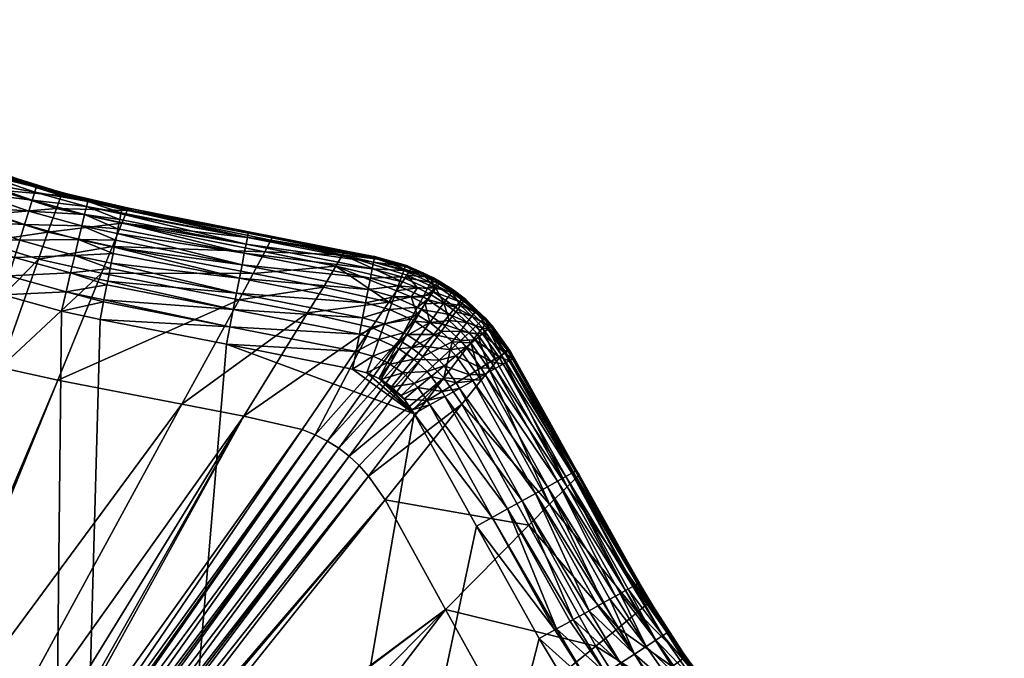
# Model space of a CAD drawing. Header units: millimetres. Extents: x -63483 to 63483, y -19044 to 19056.
# Tile 250 of 256: x 1798 to 6167, y 3518 to 6350. Entities that reach past the tile are written whole.
import ezdxf

# ---------------------------------------------------------------- set-up
doc = ezdxf.new("R2010")
doc.units = ezdxf.units.MM
doc.layers.get('0').update_dxf_attribs({"true_color": 0xe1578f})

msp = doc.modelspace()

# ---------------------------------------------------------------- meshes
at = {"color": 156, "true_color": 0x083d8a}
mesh = msp.add_polyface(dxfattribs=at)
corners = [(0.1, -19043.6, 19037.2), (44450.1, -19043.6, 19122.2), (0.1, -19043.6, 19122.2), (0.1, 19056.4, 19122.2), (0.1, 19056.4, 19037.2), (44450.1, 19056.4, 19037.2), (0.1, 19018.3, 19160.3), (0.1, -19005.5, 19160.3), (44450.1, 19018.3, 19160.3), (0.1, 16437.5, 18398.3), (0.1, -16424.8, 18398.3), (44450.1, -16424.8, 18398.3), (0.1, -17079.2, 18484.1), (44450.1, -19015.3, 19000.4), (0.1, -19015.3, 19000.4), (0.1, 19028.1, 19000.4), (0.1, 17092, 18484.1), (44450.1, 17092, 18484.1), (44450.1, 16437.5, 18398.3), (0.1, 16767.6, 18419.9), (44450.1, 16767.6, 18419.9), (44450.1, -16754.8, 18419.9), (0.1, -16754.8, 18419.9), (44450.1, -17079.2, 18484.1), (44450.1, -19043, 19128.9), (0.1, -19043, 19128.9), (44450.1, -19041.3, 19135.3), (0.1, -19041.3, 19135.3), (44450.1, -19038.5, 19141.3), (0.1, -19038.5, 19141.3), (44450.1, -19034.7, 19146.7), (0.1, -19034.7, 19146.7), (44450.1, -19030, 19151.4), (0.1, -19030, 19151.4), (44450.1, -19024.6, 19155.2), (0.1, -19024.6, 19155.2), (44450.1, -19018.5, 19158), (0.1, -19018.5, 19158), (44450.1, -19012.1, 19159.8), (0.1, -19012.1, 19159.8), (44450.1, -19005.5, 19160.3), (44450.1, 19056.4, 19122.2), (0.1, 19055.8, 19128.9), (44450.1, 19055.8, 19128.9), (0.1, 19054.1, 19135.3), (44450.1, 19054.1, 19135.3), (0.1, 19051.3, 19141.3), (44450.1, 19051.3, 19141.3), (0.1, 19047.5, 19146.7), (44450.1, 19047.5, 19146.7), (0.1, 19042.8, 19151.4), (44450.1, 19042.8, 19151.4), (0.1, 19037.3, 19155.2), (44450.1, 19037.3, 19155.2), (0.1, 19031.3, 19158), (44450.1, 19031.3, 19158), (0.1, 19024.9, 19159.8), (0.1, -19041.6, 19025), (0.1, -19039.1, 19019.2), (0.1, -19035.7, 19014), (0.1, 19054.4, 19024.9), (0.1, 19034, 19002.5), (0.1, 19039.4, 19005.5), (0.1, -19031.5, 19009.4), (0.1, -19026.6, 19005.5), (0.1, -19021.2, 19002.5), (0.1, 19044.3, 19009.4), (0.1, 19048.5, 19014), (0.1, 19051.9, 19019.2)]
mesh.append_faces([[corners[k] for k in face] for face in [(0, 1, 2), (3, 4, 5), (6, 7, 8), (9, 10, 11), (12, 13, 14), (15, 16, 17), (9, 18, 19), (19, 20, 16), (21, 10, 22), (23, 22, 12), (2, 24, 25), (25, 26, 27), (27, 28, 29), (29, 30, 31), (31, 32, 33), (33, 34, 35), (35, 36, 37), (37, 38, 39), (39, 40, 7), (3, 41, 42), (42, 43, 44), (44, 45, 46), (47, 46, 48), (49, 48, 50), (51, 50, 52), (53, 52, 54), (55, 54, 56), (7, 25, 27), (35, 37, 33), (33, 37, 31), (27, 29, 7), (7, 29, 31), (7, 31, 39), (39, 31, 37), (12, 22, 10), (6, 9, 19), (6, 0, 2), (6, 2, 7), (15, 4, 6), (15, 6, 16), (16, 6, 19), (14, 0, 12), (12, 0, 6), (12, 6, 10), (6, 10, 9), (57, 14, 58), (58, 14, 59), (60, 15, 61), (60, 61, 62), (63, 59, 14), (63, 14, 64), (64, 14, 65), (66, 67, 62), (62, 67, 68), (62, 68, 60), (7, 31, 33), (7, 33, 39), (39, 33, 37), (4, 3, 6), (54, 50, 48), (48, 6, 56), (48, 56, 54)]], dxfattribs={"color": 156})
mesh = msp.add_polyface(dxfattribs=at)
corners = [(44450.1, -19043.6, 19037.2), (44450.1, -19043.6, 19122.2), (0.1, -19043.6, 19037.2), (0.1, 19056.4, 19122.2), (44450.1, 19056.4, 19037.2), (44450.1, 19056.4, 19122.2), (44450.1, 19018.3, 19160.3), (0.1, -19005.5, 19160.3), (44450.1, -19005.5, 19160.3), (0.1, 16437.5, 18398.3), (44450.1, -16424.8, 18398.3), (44450.1, 16437.5, 18398.3), (45442.2, -16394.8, 18398.3), (44450.1, -17079.2, 18484.1), (44450.1, -19015.3, 19000.4), (0.1, -17079.2, 18484.1), (0.1, 19028.1, 19000.4), (44450.1, 17092, 18484.1), (44450.1, 19028.1, 19000.4), (0.1, 16767.6, 18419.9), (44450.1, 16767.6, 18419.9), (0.1, 17092, 18484.1), (0.1, -16424.8, 18398.3), (44450.1, -16754.8, 18419.9), (0.1, -16754.8, 18419.9), (0.1, -19043.6, 19122.2), (44450.1, -19043, 19128.9), (0.1, -19043, 19128.9), (44450.1, -19041.3, 19135.3), (0.1, -19041.3, 19135.3), (44450.1, -19038.5, 19141.3), (0.1, -19038.5, 19141.3), (44450.1, -19034.7, 19146.7), (0.1, -19034.7, 19146.7), (44450.1, -19030, 19151.4), (0.1, -19030, 19151.4), (44450.1, -19024.6, 19155.2), (0.1, -19024.6, 19155.2), (44450.1, -19018.5, 19158), (0.1, -19018.5, 19158), (44450.1, -19012.1, 19159.8), (0.1, -19012.1, 19159.8), (0.1, 19055.8, 19128.9), (44450.1, 19055.8, 19128.9), (0.1, 19054.1, 19135.3), (44450.1, 19054.1, 19135.3), (0.1, 19051.3, 19141.3), (44450.1, 19051.3, 19141.3), (0.1, 19047.5, 19146.7), (44450.1, 19047.5, 19146.7), (0.1, 19042.8, 19151.4), (44450.1, 19042.8, 19151.4), (0.1, 19037.3, 19155.2), (44450.1, 19037.3, 19155.2), (0.1, 19031.3, 19158), (44450.1, 19031.3, 19158), (0.1, 19024.9, 19159.8), (44450.1, 19024.9, 19159.8), (0.1, 19018.3, 19160.3), (0.1, -19043.1, 19031), (44450.1, -19043.1, 19031), (0.1, -19041.6, 19025), (44450.1, -19041.6, 19025), (0.1, -19039.1, 19019.2), (44450.1, -19039.1, 19019.2), (0.1, -19035.7, 19014), (44450.1, -19035.7, 19014), (0.1, -19031.5, 19009.4), (44450.1, -19031.5, 19009.4), (0.1, -19026.6, 19005.5), (44450.1, -19026.6, 19005.5), (0.1, -19021.2, 19002.5), (44450.1, -19021.2, 19002.5), (0.1, -19015.3, 19000.4), (0.1, 19056.4, 19037.2), (44450.1, 19055.9, 19031), (0.1, 19055.9, 19031), (44450.1, 19054.4, 19024.9), (0.1, 19054.4, 19024.9), (44450.1, 19051.9, 19019.2), (0.1, 19051.9, 19019.2), (44450.1, 19048.5, 19014), (0.1, 19048.5, 19014), (44450.1, 19044.3, 19009.4), (0.1, 19044.3, 19009.4), (44450.1, 19039.4, 19005.5), (0.1, 19039.4, 19005.5), (44450.1, 19034, 19002.5), (0.1, 19034, 19002.5)]
mesh.append_faces([[corners[k] for k in face] for face in [(0, 1, 2), (3, 4, 5), (6, 7, 8), (9, 10, 11), (12, 11, 10), (13, 14, 15), (16, 17, 18), (19, 11, 20), (21, 20, 17), (10, 22, 23), (23, 24, 13), (25, 1, 26), (27, 26, 28), (29, 28, 30), (31, 30, 32), (33, 32, 34), (35, 34, 36), (37, 36, 38), (39, 38, 40), (41, 40, 8), (42, 5, 43), (44, 43, 45), (45, 46, 47), (47, 48, 49), (49, 50, 51), (51, 52, 53), (53, 54, 55), (55, 56, 57), (57, 56, 58), (57, 58, 6), (0, 2, 59), (0, 59, 60), (60, 59, 61), (60, 61, 62), (62, 61, 63), (62, 63, 64), (64, 63, 65), (64, 65, 66), (66, 65, 67), (66, 67, 68), (68, 67, 69), (68, 69, 70), (70, 69, 71), (70, 71, 72), (72, 71, 73), (72, 73, 14), (4, 74, 75), (75, 74, 76), (75, 76, 77), (77, 76, 78), (77, 78, 79), (79, 78, 80), (79, 80, 81), (81, 80, 82), (81, 82, 83), (83, 82, 84), (83, 84, 85), (85, 84, 86), (85, 86, 87), (87, 86, 88), (87, 88, 18), (18, 88, 16)]], dxfattribs={"color": 156})
mesh = msp.add_polyface(dxfattribs=at)
corners = [(1873.9, 5614.6, 897.7), (1712.1, 5670.6, 897.7), (1722.7, 5665.5, 5278.8), (1651.1, 5691.8, 897.7), (1447.8, 5778.4, 5280.3), (1427.4, 5786.6, 897.6), (1417.8, 5790.7, 897.6), (2282.7, 5514.5, 5280.7), (2253.1, 5519.3, 897.6), (1988, 5581.9, 5278.9), (2101.7, 5552.2, 897.6), (2003.6, 5579.1, 897.7), (1982.3, 5571.1, 5839.6), (1720.5, 5653.5, 5839.4), (1157.2, 5897.7, 5844.1), (1961, 5513.6, 6396.4), (1703.1, 5594.7, 6396.2), (1145.8, 5838.3, 6401.4), (1123.6, 5730.2, 6951.3), (1670.2, 5487.3, 6945.5), (2099.9, 5544.6, 809.4), (2251.8, 5512.4, 818.2), (1853.8, 5549.6, 643.7), (1838.8, 5501.1, 571.2), (1608.5, 5580.8, 571.2), (1626.7, 5628.2, 643.7), (2094.6, 5522.3, 723.9), (1864.8, 5585.3, 724), (1871.6, 5607.2, 809.5), (1640.1, 5663.2, 723.9), (1648.3, 5684.6, 809.5), (1586.1, 5522.3, 508.6), (1329.6, 5600.7, 486.7), (1341, 5625.1, 509.7), (1355.2, 5655.6, 538.5), (1367.3, 5681.7, 572.1), (1377, 5702.6, 599.1), (1388.7, 5727.8, 644.4), (1394.5, 5740.4, 667), (1404.5, 5761.9, 724.3), (1407.4, 5768.1, 740.6), (1414.3, 5783.1, 809.5), (1415.2, 5785, 818.1)]
mesh.append_faces([[corners[k] for k in face] for face in [(0, 1, 2), (2, 1, 3), (2, 3, 4), (4, 3, 5), (4, 5, 6), (7, 8, 9), (9, 8, 10), (9, 10, 11), (12, 7, 9), (12, 9, 13), (4, 14, 13), (4, 13, 2), (2, 13, 9), (2, 9, 0), (0, 9, 11), (15, 12, 16), (16, 12, 13), (16, 13, 17), (16, 18, 19), (11, 10, 20), (21, 20, 10), (22, 23, 24), (22, 24, 25), (20, 26, 27), (20, 27, 28), (28, 27, 29), (28, 29, 30), (11, 20, 0), (0, 20, 28), (0, 28, 1), (1, 28, 30), (1, 30, 3), (31, 32, 33), (31, 33, 34), (34, 24, 31), (34, 35, 24), (24, 35, 36), (24, 36, 25), (25, 36, 37), (25, 37, 38), (38, 29, 25), (25, 29, 27), (25, 27, 22), (22, 27, 26), (38, 39, 29), (29, 39, 40), (29, 40, 30), (30, 40, 41), (30, 41, 42), (3, 30, 5), (5, 30, 42), (5, 42, 6)]], dxfattribs={"color": 156})
mesh = msp.add_polyface(dxfattribs=at)
corners = [(1483.1, 4879.3, 9678.4), (967.5, 2905.8, 18423.7), (1712.4, 4807.3, 9678.6), (997, 5095, 9682.9), (591.8, 3062, 18423.7), (1164.7, 2856, 18423.7), (1967.6, 4751, 9680.5), (1192.1, 2850.7, 18423.7), (2518.2, 4644.7, 9686.9), (1703.1, 5594.7, 6396.2), (1670.2, 5487.3, 6945.5), (1961, 5513.6, 6396.4), (1923.6, 5407.7, 6945.7), (1098.2, 5603.2, 7497.7), (486.1, 5334.1, 9689.5), (1632.8, 5365.7, 7492.1), (1881.4, 5287.7, 7492.3), (2161.4, 5226, 7494.7), (1203.9, 5329.9, 389.7), (686.2, 5570.1, 389.7), (1237.4, 5402, 396), (719.6, 5642.3, 396), (1241, 5409.8, 398.1), (752.3, 5712.6, 414.6), (1270, 5472.3, 414.6), (1301, 5539, 445.1), (1310.6, 5559.6, 459), (1560.1, 5454.6, 457.8), (1276.9, 5487.1, 421.4), (1531.4, 5379.7, 420.4), (1500.7, 5299.8, 397.5), (2085.8, 5485.9, 643.7), (2074, 5436.5, 571.1), (1838.8, 5501.1, 571.2), (1853.8, 5549.6, 643.7), (2003.9, 5143.9, 397.5), (1983.4, 5058.1, 389.7), (1723.6, 5129.4, 389.7), (1749.7, 5213.6, 397.5), (1469.2, 5217.5, 389.7), (2023.8, 5227.1, 420.4), (1775, 5295.3, 420.4), (2042.5, 5305.1, 457.8), (1798.8, 5372, 457.8), (1586.1, 5522.3, 508.6), (1820.2, 5441.3, 508.6), (2059.4, 5375.6, 508.6), (1608.5, 5580.8, 571.2)]
mesh.append_faces([[corners[k] for k in face] for face in [(0, 1, 2), (3, 4, 0), (2, 5, 6), (6, 7, 8), (9, 10, 11), (11, 10, 12), (13, 14, 3), (13, 3, 15), (15, 3, 0), (15, 0, 16), (16, 0, 2), (16, 2, 17), (17, 2, 6), (16, 12, 15), (15, 12, 10), (15, 10, 13), (18, 19, 20), (20, 21, 22), (22, 23, 24), (25, 26, 27), (24, 28, 29), (20, 22, 30), (31, 32, 33), (31, 33, 34), (35, 36, 37), (35, 37, 38), (38, 37, 39), (38, 39, 30), (30, 39, 18), (30, 18, 20), (40, 35, 38), (40, 38, 41), (41, 38, 30), (41, 30, 29), (29, 30, 22), (29, 22, 24), (42, 40, 41), (42, 41, 43), (43, 41, 29), (43, 29, 27), (27, 29, 28), (27, 28, 25), (26, 44, 27), (27, 44, 45), (27, 45, 43), (43, 45, 46), (43, 46, 42), (44, 47, 33), (44, 33, 45), (45, 33, 32), (45, 32, 46)]], dxfattribs={"color": 156})
mesh = msp.add_polyface(dxfattribs=at)
corners = [(2282.7, 5514.5, 5280.7), (2303.6, 5509.3, 897.6), (2253.1, 5519.3, 897.6), (2275.8, 5504, 5841.6), (1982.3, 5571.1, 5839.6), (2251.8, 5448, 6398.6), (1961, 5513.6, 6396.4), (1923.6, 5407.7, 6945.7), (2209.9, 5344.8, 6948.3), (2161.4, 5226, 7494.7), (1967.6, 4751, 9680.5), (2771.4, 5108.5, 7502.7), (2518.2, 4644.7, 9686.9), (2834.6, 5224.4, 6956.6), (1881.4, 5287.7, 7492.3), (2170.6, 5098.7, 396.7), (2155.3, 5020.8, 389.7), (1983.4, 5058.1, 389.7), (2185.5, 5174.5, 415.8), (2172.3, 5107.3, 397.5), (2003.9, 5143.9, 397.5), (2199.6, 5246.4, 446.6), (2188.8, 5191.2, 420.4), (2023.8, 5227.1, 420.4), (2042.5, 5305.1, 457.8), (2204.2, 5270, 457.8), (2059.4, 5375.6, 508.6), (2218.2, 5341.1, 508.5), (2212.6, 5312.7, 488.2), (2234.1, 5422.5, 600.1), (2230.2, 5402.6, 571.1), (2074, 5436.5, 571.1), (2224.2, 5371.9, 539.8), (2085.8, 5485.9, 643.7), (2240, 5452.4, 643.6), (2248.1, 5493.7, 741), (2247.2, 5489.2, 723.9), (2094.6, 5522.3, 723.9), (2242.1, 5463.4, 667.7), (2099.9, 5544.6, 809.4), (2251.6, 5511.7, 809.4), (2251.8, 5512.4, 818.2), (2101.7, 5552.2, 897.6), (1853.8, 5549.6, 643.7), (2794.7, 5314.2, 599.3), (2730.7, 4988.8, 396), (2759.9, 5137.2, 445.2), (2745.7, 5064.9, 414.6), (2784.7, 5263.4, 538.7), (2773, 5203.9, 486.9)]
mesh.append_faces([[corners[k] for k in face] for face in [(0, 1, 2), (3, 0, 4), (5, 3, 6), (6, 3, 4), (6, 7, 5), (5, 7, 8), (9, 10, 11), (11, 10, 12), (9, 13, 8), (9, 8, 14), (14, 8, 7), (15, 16, 17), (18, 19, 20), (20, 19, 15), (21, 22, 23), (23, 22, 18), (24, 25, 21), (26, 27, 28), (29, 30, 31), (31, 30, 32), (33, 34, 29), (35, 36, 37), (37, 36, 38), (39, 40, 35), (40, 39, 41), (41, 42, 2), (29, 31, 33), (35, 37, 39), (15, 17, 20), (18, 20, 23), (21, 23, 24), (24, 26, 28), (24, 28, 25), (26, 31, 32), (26, 32, 27), (43, 37, 33), (33, 37, 38), (33, 38, 34), (30, 29, 44), (45, 16, 15), (15, 19, 45), (21, 46, 22), (22, 47, 18), (18, 47, 19), (21, 25, 46), (32, 48, 27), (27, 49, 28), (28, 49, 25), (32, 30, 48), (29, 34, 44), (2, 1, 41)]], dxfattribs={"color": 156})
mesh = msp.add_polyface(dxfattribs=at)
corners = [(3234.8, 5319.1, 5289.6), (2912.9, 5389.7, 898.3), (2918.2, 5384.1, 5286.7), (2813.3, 5409.3, 898.2), (2282.7, 5514.5, 5280.7), (2303.6, 5509.3, 897.6), (2913.2, 5373.1, 5848.3), (2275.8, 5504, 5841.6), (3201.4, 5256.9, 6409.7), (3230.7, 5307.9, 5851.6), (2885.7, 5320.4, 6406.1), (2251.8, 5448, 6398.6), (2209.9, 5344.8, 6948.3), (2834.6, 5224.4, 6956.6), (3145.7, 5164.4, 6960.7), (2771.4, 5108.5, 7502.7), (2518.2, 4644.7, 9686.9), (3075.1, 5050, 7506.6), (2792.5, 4591.8, 9690.1), (3359.3, 4985.1, 7509.4), (3050.9, 4532.5, 9692.2), (2161.4, 5226, 7494.7), (2240, 5452.4, 643.6), (2242.1, 5463.4, 667.7), (2802.7, 5355.1, 667.4), (2808.6, 5385, 741.1), (2812.1, 5403.2, 818.6), (3372, 5293.4, 819.1), (2773, 5203.9, 486.9), (2784.7, 5263.4, 538.7), (3344.7, 5153.7, 538.9), (2745.7, 5064.9, 414.6), (2759.9, 5137.2, 445.2), (3319.9, 5027.4, 445.2), (3290.8, 4878.9, 396), (3275.5, 4800.9, 389.7), (2715.4, 4910.8, 389.7), (3305.7, 4955.1, 414.7), (2730.7, 4988.8, 396), (2155.3, 5020.8, 389.7), (2172.3, 5107.3, 397.5), (2188.8, 5191.2, 420.4), (2204.2, 5270, 457.8), (3333, 5094.2, 487), (2218.2, 5341.1, 508.5), (2230.2, 5402.6, 571.1), (2794.7, 5314.2, 599.3), (3354.6, 5204.5, 599.6), (3362.6, 5245.3, 667.7), (2247.2, 5489.2, 723.9), (3368.5, 5275.2, 741.5), (2251.8, 5512.4, 818.2), (2251.6, 5511.7, 809.4), (2248.1, 5493.7, 741)]
mesh.append_faces([[corners[k] for k in face] for face in [(0, 1, 2), (2, 1, 3), (2, 3, 4), (4, 3, 5), (6, 0, 2), (6, 2, 7), (7, 2, 4), (8, 9, 10), (10, 9, 6), (10, 6, 11), (11, 6, 7), (11, 12, 10), (10, 12, 13), (10, 13, 8), (8, 13, 14), (15, 16, 17), (17, 16, 18), (17, 18, 19), (19, 18, 20), (17, 14, 15), (15, 14, 13), (15, 13, 21), (22, 23, 24), (25, 26, 27), (28, 29, 30), (31, 32, 33), (34, 35, 36), (37, 34, 38), (5, 3, 26), (26, 3, 1), (26, 1, 27), (34, 36, 38), (38, 36, 39), (38, 40, 31), (38, 31, 37), (41, 32, 31), (32, 42, 28), (32, 28, 43), (44, 29, 28), (29, 45, 46), (29, 46, 47), (46, 22, 24), (46, 24, 48), (23, 49, 24), (24, 49, 25), (24, 25, 50), (51, 5, 26), (51, 26, 52), (52, 26, 25), (52, 25, 53), (53, 25, 49)]], dxfattribs={"color": 156})
mesh = msp.add_polyface(dxfattribs=at)
corners = [(786.5, 2972.4, 18423.7), (-921.5, 2920.6, 18423.7), (885, 2936.1, 18423.7), (967.5, 2905.8, 18423.7), (-732.7, 2996.3, 18423.7), (732.9, 2996.3, 18423.7), (591.8, 3062, 18423.7), (0.1, 3287.6, 18423.7), (-26.5, 3288.3, 18423.7), (-39.6, 3286.4, 18423.7), (302.3, 3196.7, 18423.7), (-118, 3272.7, 18423.7), (40, 3286.5, 18423.7), (125.2, 3272, 18423.7), (156.2, 3260.6, 18423.7), (241.2, 5445.1, 9691.9), (3260.6, 4414, 9692.8), (3214.2, 4450, 9692.9), (1922.4, 2665.8, 18423.7), (1907.6, 2677.1, 18423.7), (1954.1, 2641.5, 18423.7), (1969.2, 2629.9, 18423.7), (3304.8, 4372.7, 9692.7), (1983.4, 2614.7, 18423.7), (3346.3, 4326.3, 9692.4), (2010.7, 2585.6, 18423.7), (3419.8, 4220.4, 9691.5), (2020.8, 2574.8, 18423.7), (2056.9, 2520.9, 18423.7), (3688.2, 3735.2, 9685.6), (2063.9, 2510.4, 18423.7), (1816.9, 2720.9, 18423.7), (3050.9, 4532.5, 9692.2), (1767.7, 2737.7, 18423.7), (2792.5, 4591.8, 9690.1), (1743.9, 2743, 18423.7), (1888.9, 2687.1, 18423.7), (3163.8, 4481.5, 9692.8), (1853.7, 2705.9, 18423.7), (3109.2, 4509.1, 9692.6), (1841.2, 2712.7, 18423.7), (1483.1, 4879.3, 9678.4), (180.2, 5464.8, 9692.3), (79.3, 3280.8, 18423.7), (118.5, 3273.3, 18423.7), (197.9, 3245.2, 18423.7), (486.1, 5334.1, 9689.5), (997, 5095, 9682.9), (1037, 2888.3, 18423.7), (1712.4, 4807.3, 9678.6), (1164.7, 2856, 18423.7), (1967.6, 4751, 9680.5), (1192.1, 2850.7, 18423.7), (2518.2, 4644.7, 9686.9), (1505.5, 2789.5, 18423.7), (1662.2, 2758.9, 18423.7), (2212.9, 2242.3, 18423.7), (2350.4, 1994.6, 18423.7), (3956.8, 3250.3, 9679.6), (2368.4, 1963.4, 18423.7)]
mesh.append_faces([[corners[k] for k in face] for face in [(0, 1, 2), (1, 3, 2), (4, 0, 5), (4, 5, 6), (7, 8, 9), (6, 10, 4), (7, 11, 12), (13, 14, 15), (16, 17, 18), (18, 17, 19), (20, 21, 22), (22, 21, 23), (22, 23, 24), (24, 23, 25), (24, 25, 26), (25, 27, 26), (26, 27, 28), (26, 28, 29), (29, 28, 30), (31, 32, 33), (33, 32, 34), (33, 34, 35), (19, 17, 36), (36, 17, 37), (36, 37, 38), (38, 37, 39), (38, 39, 40), (0, 2, 41), (41, 2, 3), (42, 43, 44), (14, 45, 46), (46, 45, 10), (47, 10, 6), (41, 6, 5), (41, 5, 0), (3, 48, 49), (49, 48, 50), (51, 50, 52), (53, 52, 54), (53, 54, 34), (34, 54, 55), (34, 55, 35), (30, 56, 29), (29, 56, 57), (29, 57, 58), (58, 57, 59), (39, 32, 31), (39, 31, 40), (18, 20, 16), (16, 20, 22), (15, 44, 13)]], dxfattribs={"color": 156})
mesh = msp.add_polyface(dxfattribs=at)
corners = [(3547.8, 4603, 389.7), (2715.4, 4910.8, 389.7), (3275.5, 4800.9, 389.7), (3337.9, 4783.8, 389.7), (3373.2, 5299.4, 898.7), (3369.2, 5300.2, 898.7), (3387.8, 5288, 5290.8), (3217.5, 5330, 898.6), (3234.8, 5319.1, 5289.6), (2912.9, 5389.7, 898.3), (3528.3, 5237.1, 5853.9), (3230.7, 5307.9, 5851.6), (2913.2, 5373.1, 5848.3), (3515.9, 5217.4, 6133.7), (3496.4, 5187.6, 6412.3), (3201.4, 5256.9, 6409.7), (3469.9, 5147.8, 6689), (3436.2, 5098, 6963.6), (3145.7, 5164.4, 6960.7), (3359.3, 4985.1, 7509.4), (3109.2, 4509.1, 9692.6), (3482.4, 4929.8, 7510), (3163.8, 4481.5, 9692.8), (3536.9, 4895.8, 7510.2), (3214.2, 4450, 9692.9), (3587.1, 4856.9, 7510.1), (3260.6, 4414, 9692.8), (3050.9, 4532.5, 9692.2), (3304.8, 4372.7, 9692.7), (3680, 4761.4, 7509.6), (3075.1, 5050, 7506.6), (3372, 5293.4, 819.1), (3319.9, 5027.4, 445.2), (2759.9, 5137.2, 445.2), (3333, 5094.2, 487), (3344.7, 5153.7, 538.9), (2784.7, 5263.4, 538.7), (3354.6, 5204.5, 599.6), (3305.7, 4955.1, 414.7), (2745.7, 5064.9, 414.6), (2773, 5203.9, 486.9), (2794.7, 5314.2, 599.3), (3362.6, 5245.3, 667.7), (2802.7, 5355.1, 667.4), (3368.5, 5275.2, 741.5), (2808.6, 5385, 741.1), (3401.2, 4754.4, 389.7), (3391.9, 4759.6, 389.7), (3441, 4823.2, 396), (3429.8, 4829.4, 396), (3364.9, 4858.6, 396), (3466.7, 4897.6, 414.6), (3391.3, 4931.5, 414.6), (3508.5, 5255.7, 818.8), (3502.2, 5238.3, 741.2), (3491.8, 5209.6, 667.5), (3477.7, 5170.5, 599.4), (3460.1, 5121.8, 538.7), (3439.4, 5064.8, 486.9), (3416.3, 5000.8, 445.2), (3290.8, 4878.9, 396)]
mesh.append_faces([[corners[k] for k in face] for face in [(0, 1, 2), (2, 3, 0), (4, 5, 6), (6, 5, 7), (6, 7, 8), (8, 7, 9), (10, 6, 11), (11, 6, 8), (11, 8, 12), (13, 11, 14), (14, 11, 15), (14, 15, 16), (16, 15, 17), (15, 18, 17), (19, 20, 21), (21, 20, 22), (21, 22, 23), (23, 22, 24), (25, 24, 26), (19, 27, 20), (26, 28, 29), (19, 17, 30), (30, 17, 18), (5, 4, 31), (32, 33, 34), (35, 36, 37), (31, 9, 7), (31, 7, 5), (38, 39, 32), (34, 40, 35), (37, 41, 42), (42, 43, 44), (44, 45, 31), (46, 47, 48), (47, 3, 49), (49, 3, 50), (51, 50, 52), (31, 53, 44), (44, 54, 42), (42, 55, 37), (37, 56, 35), (35, 57, 34), (34, 57, 58), (34, 58, 32), (32, 58, 59), (32, 59, 38), (38, 59, 52), (38, 52, 60), (60, 52, 50), (60, 50, 2), (2, 50, 3)]], dxfattribs={"color": 156})
mesh = msp.add_polyface(dxfattribs=at)
corners = [(3562.6, 5161, 6412.6), (3624.2, 5129.9, 6412.9), (3644.6, 5159, 6134.3), (3634.1, 5206.1, 897.9), (3587.2, 5227.1, 898.1), (3600.5, 5220.5, 5292), (3533.1, 5248, 5291.7), (3517.2, 5258.5, 898.3), (3387.8, 5288, 5290.8), (3510.6, 5261.5, 898.3), (3373.2, 5299.4, 898.7), (3496.4, 5187.6, 6412.3), (3515.9, 5217.4, 6133.7), (3595.2, 5209.9, 5854.2), (3528.3, 5237.1, 5853.9), (3469.9, 5147.8, 6689), (3535.5, 5121.5, 6689.4), (3596.6, 5090.7, 6689.7), (3663.6, 5188.3, 5292.2), (3230.7, 5307.9, 5851.6), (3436.2, 5098, 6963.6), (3561.9, 5041.7, 6964.3), (3617.4, 5007, 6964.4), (3359.3, 4985.1, 7509.4), (3550.8, 5012.8, 486.8), (3534.3, 5022.1, 486.8), (3581.2, 5065.3, 538.6), (3563.2, 5075.4, 538.6), (3607.1, 5110.1, 599.2), (3587.9, 5120.9, 599.2), (3628, 5146.1, 667.2), (3607.7, 5157.5, 667.2), (3416.3, 5000.8, 445.2), (3439.4, 5064.8, 486.9), (3460.1, 5121.8, 538.7), (3477.7, 5170.5, 599.4), (3491.8, 5209.6, 667.5), (3622.3, 5184.3, 740.9), (3502.2, 5238.3, 741.2), (3631.1, 5200.6, 818.4), (3508.5, 5255.7, 818.8), (3372, 5293.4, 819.1), (3368.5, 5275.2, 741.5), (3362.6, 5245.3, 667.7), (3354.6, 5204.5, 599.6), (3344.7, 5153.7, 538.9)]
mesh.append_faces([[corners[k] for k in face] for face in [(0, 1, 2), (3, 4, 5), (6, 7, 8), (8, 7, 9), (8, 9, 10), (11, 0, 12), (12, 0, 2), (12, 2, 13), (4, 7, 5), (5, 7, 6), (5, 6, 14), (14, 6, 8), (11, 15, 0), (0, 15, 16), (0, 16, 1), (16, 17, 1), (18, 5, 13), (13, 5, 14), (13, 14, 12), (12, 14, 19), (15, 20, 16), (16, 20, 21), (16, 21, 17), (17, 21, 22), (23, 21, 20), (24, 25, 26), (26, 25, 27), (26, 27, 28), (28, 27, 29), (28, 29, 30), (30, 29, 31), (25, 32, 33), (25, 33, 27), (27, 33, 34), (27, 34, 29), (29, 34, 35), (29, 35, 31), (31, 35, 36), (31, 36, 37), (37, 36, 38), (37, 38, 39), (39, 38, 40), (40, 9, 7), (40, 7, 39), (39, 7, 4), (39, 4, 3), (10, 9, 41), (41, 9, 40), (42, 40, 38), (43, 38, 36), (44, 36, 35), (45, 35, 34)]], dxfattribs={"color": 156})
mesh = msp.add_polyface(dxfattribs=at)
corners = [(884.8, -2922.7, 18423.7), (921.8, -2907.9, 18423.7), (-786.2, -2959.6, 18423.7), (2051.5, -2518.7, 18423.7), (2057.5, -2508.5, 18423.7), (-2379.5, -1931, 18423.7), (732.9, -2983.6, 18423.7), (-39.7, -3273.8, 18423.7), (0.2, -3274.8, 18423.7), (156.4, -3248.1, 18423.7), (197.9, -3232.5, 18423.7), (302.3, -3183.9, 18423.7), (-118.2, -3260.5, 18423.7), (1886.8, -2677, 18423.7), (1922.2, -2652.6, 18423.7), (1950.7, -2633.1, 18423.7), (1983.3, -2601.8, 18423.7), (2005.1, -2580.8, 18423.7), (2010.8, -2573.1, 18423.7), (2063.9, -2497.6, 18423.7), (2212.9, -2229.5, 18423.7), (-302, -3183.9, 18423.7), (-197.7, -3232.5, 18423.7), (-155.9, -3247.9, 18423.7), (-125, -3259.2, 18423.7), (591.8, -3049.2, 18423.7), (1662.2, -2746.1, 18423.7), (1743.9, -2730.2, 18423.7), (1192.1, -2837.9, 18423.7), (1505.5, -2776.7, 18423.7), (1818.4, -2709.1, 18423.7), (1853.5, -2692.6, 18423.7), (175.6, -3242.2, 18423.7), (101.4, -3265.2, 18423.7), (118.3, -3260, 18423.7), (79.4, -3268.2, 18423.7), (39.9, -3273.7, 18423.7), (1469.2, 5217.5, 389.7), (108, -5820.5, 389.7), (50, -5832.6, 389.7), (39.4, -5833.9, 389.7), (-18, -5835.5, 389.7), (-74.6, -5828.5, 389.7), (-94.6, -5824, 389.7), (-150.7, -5805.4, 389.7), (1483.1, -4866.5, 9678.4), (3109.2, -4496.3, 9692.6), (3163.8, -4468.7, 9692.8), (2792.6, -4579, 9690.1), (1164.7, -2843.3, 18423.7), (1712.4, -4794.5, 9678.6), (1107.3, -2855.4, 18423.7), (1037, -2875.3, 18423.7), (2518.2, -4632, 9686.9), (997, -5082.2, 9682.9), (3050.9, -4519.8, 9692.2), (1967.6, -4738.2, 9680.5)]
mesh.append_faces([[corners[k] for k in face] for face in [(0, 1, 2), (3, 4, 5), (0, 2, 6), (7, 8, 9), (10, 11, 12), (13, 14, 5), (5, 14, 15), (5, 15, 16), (16, 17, 5), (5, 17, 18), (5, 18, 3), (4, 19, 5), (5, 19, 20), (6, 21, 22), (6, 22, 23), (23, 24, 6), (6, 24, 12), (6, 12, 25), (25, 12, 11), (5, 26, 27), (5, 28, 29), (5, 29, 26), (27, 30, 5), (5, 30, 31), (5, 31, 13), (12, 9, 32), (12, 32, 10), (33, 34, 35), (35, 34, 9), (35, 9, 36), (36, 9, 8), (37, 38, 39), (39, 40, 37), (37, 40, 41), (37, 41, 42), (42, 43, 37), (37, 43, 44), (1, 0, 45), (31, 46, 13), (13, 47, 14), (30, 27, 48), (28, 49, 50), (50, 49, 51), (50, 51, 52), (6, 45, 0), (29, 53, 26), (52, 1, 50), (25, 54, 6), (27, 26, 48), (55, 31, 30), (28, 56, 29)]], dxfattribs={"color": 156})
mesh = msp.add_polyface(dxfattribs=at)
corners = [(2552.6, -1690.4, 18423.7), (2578, -1658.1, 18423.7), (-2379.5, -1931, 18423.7), (2350.4, -1981.8, 18423.7), (2369.6, -1951.4, 18423.7), (3070.2, -220.6, 18423.7), (3065.6, -152.9, 18423.7), (3056.6, -17.6, 18423.7), (3057.5, 6.3, 18423.7), (3063.7, 165.8, 18423.7), (3064, 175.1, 18423.7), (3070.2, 233.4, 18423.7), (2454.5, -1816.3, 18423.7), (2458.7, -1809.6, 18423.7), (3142.9, -908.2, 18423.7), (3143.4, -866.7, 18423.7), (2617.3, -1614.5, 18423.7), (2766.8, -1453.8, 18423.7), (2984.4, -1220.1, 18423.7), (2212.9, -2229.5, 18423.7), (3103.7, -1055.6, 18423.7), (3115.4, -1022.6, 18423.7), (3139.3, -787.2, 18423.7), (3119.9, -628.7, 18423.7), (3081.3, -311.7, 18423.7), (3129.6, -982.4, 18423.7), (3136.1, -945.8, 18423.7), (3144.6, 896.5, 18423.7), (3141.8, 919.2, 18423.7), (3136.8, 958.8, 18423.7), (3019.4, -1182.6, 18423.7), (3037, -1160.2, 18423.7), (3061.7, -1128.8, 18423.7), (3081.3, 324.5, 18423.7), (3119.9, 641.5, 18423.7), (3139.3, 799.9, 18423.7), (3067.3, -1121.7, 18423.7), (3082.1, -1094.8, 18423.7), (3143.9, -830.6, 18423.7), (3141.6, -806.3, 18423.7), (3141.6, 819.1, 18423.7), (3143.9, 879.5, 18423.7), (3135.2, 971.5, 18423.7), (3127.5, 997.4, 18423.7), (3116.2, 1035.7, 18423.7), (1469.2, 5217.5, 389.7), (1874.7, -5072.9, 389.7), (1617, -5151.2, 389.7), (1365, -5246.3, 389.7), (1203.9, -5317.1, 389.7), (686.2, -5557.4, 389.7), (-168.2, -5797.7, 389.7), (-685.9, -5557.4, 389.7), (168.4, -5797.7, 389.7), (108, -5820.5, 389.7), (-150.7, -5805.4, 389.7)]
mesh.append_faces([[corners[k] for k in face] for face in [(0, 1, 2), (2, 3, 4), (5, 6, 2), (2, 6, 7), (2, 7, 8), (8, 9, 2), (2, 9, 10), (2, 10, 11), (4, 12, 2), (2, 12, 13), (2, 13, 0), (14, 15, 2), (1, 16, 2), (2, 16, 17), (2, 17, 18), (2, 19, 3), (20, 21, 2), (22, 23, 2), (2, 23, 24), (2, 24, 5), (21, 25, 2), (2, 25, 26), (2, 26, 14), (27, 28, 2), (2, 28, 29), (18, 30, 2), (2, 30, 31), (2, 31, 32), (11, 33, 2), (2, 33, 34), (2, 34, 35), (32, 36, 2), (2, 36, 37), (2, 37, 20), (15, 38, 2), (2, 38, 39), (2, 39, 22), (35, 40, 2), (2, 40, 41), (2, 41, 27), (29, 42, 2), (2, 42, 43), (2, 43, 44), (45, 46, 47), (47, 48, 45), (45, 48, 49), (45, 49, 50), (51, 52, 45), (50, 53, 45), (45, 53, 54), (45, 55, 51)]], dxfattribs={"color": 156})
mesh = msp.add_polyface(dxfattribs=at)
corners = [(2553.4, 1703.9, 18423.7), (2487, 1783.5, 18423.7), (-2379.5, -1931, 18423.7), (2455.9, 1829.9, 18423.7), (2379.7, 1943.7, 18423.7), (2368.4, 1963.4, 18423.7), (2350.4, 1994.6, 18423.7), (2984.4, 1232.9, 18423.7), (2766.8, 1466.6, 18423.7), (2617.3, 1627.3, 18423.7), (2212.9, 2242.3, 18423.7), (2063.9, 2510.4, 18423.7), (2056.9, 2520.9, 18423.7), (1662.2, 2758.9, 18423.7), (1505.5, 2789.5, 18423.7), (1192.1, 2850.7, 18423.7), (1164.7, 2856, 18423.7), (3116.2, 1035.7, 18423.7), (3113.1, 1045.9, 18423.7), (3100.4, 1072.1, 18423.7), (3083, 1108, 18423.7), (3080.3, 1113.7, 18423.7), (3060.9, 1141.1, 18423.7), (3037.9, 1173.7, 18423.7), (2020.8, 2574.8, 18423.7), (2010.7, 2585.6, 18423.7), (1983.4, 2614.7, 18423.7), (1816.9, 2720.9, 18423.7), (1841.2, 2712.7, 18423.7), (1853.7, 2705.9, 18423.7), (1767.7, 2737.7, 18423.7), (1743.9, 2743, 18423.7), (3035.5, 1177.1, 18423.7), (3019.4, 1195.4, 18423.7), (1922.4, 2665.8, 18423.7), (1907.6, 2677.1, 18423.7), (1888.9, 2687.1, 18423.7), (1969.2, 2629.9, 18423.7), (1954.1, 2641.5, 18423.7), (1723.6, 5129.4, 389.7), (1874.7, -5072.9, 389.7), (1469.2, 5217.5, 389.7), (1983.4, 5058.1, 389.7), (2155.3, 5020.8, 389.7), (2715.4, 4910.8, 389.7), (3825.5, 4104.3, 389.7), (4103.1, 3605.6, 389.7), (4251.6, 3358.8, 389.7), (3547.8, 4603, 389.7), (4091.3, 3037.1, 9678.3), (4608.7, 2444.5, 9684.2), (4239.6, 2845.1, 9678.9), (3956.8, 3250.3, 9679.6)]
mesh.append_faces([[corners[k] for k in face] for face in [(0, 1, 2), (2, 1, 3), (3, 4, 2), (2, 4, 5), (2, 5, 6), (7, 8, 2), (2, 8, 9), (2, 9, 0), (6, 10, 2), (2, 10, 11), (2, 11, 12), (13, 14, 2), (2, 14, 15), (2, 15, 16), (17, 18, 2), (2, 18, 19), (2, 19, 20), (20, 21, 2), (2, 21, 22), (2, 22, 23), (12, 24, 2), (2, 24, 25), (2, 25, 26), (27, 2, 28), (28, 2, 29), (27, 30, 2), (2, 30, 31), (2, 31, 13), (23, 32, 2), (2, 32, 33), (2, 33, 7), (34, 35, 2), (2, 35, 36), (2, 36, 29), (26, 37, 2), (2, 37, 38), (2, 38, 34), (39, 40, 41), (39, 42, 40), (40, 42, 43), (40, 43, 44), (45, 46, 40), (40, 46, 47), (45, 40, 48), (48, 40, 44), (49, 4, 3), (49, 3, 1), (8, 50, 9), (9, 51, 0), (0, 51, 1), (52, 5, 4)]], dxfattribs={"color": 156})
mesh = msp.add_polyface(dxfattribs=at)
corners = [(3766.5, 5118.1, 897.8), (3718.9, 5150.7, 897.8), (3721.8, 5151.7, 5292.3), (3655.7, 5194, 897.9), (3775.6, 5110.2, 5292.2), (3715.1, 5142.2, 5854.5), (3768, 5101.3, 5854.5), (3754, 5082.7, 6134.4), (3680.7, 5094.5, 6413), (3732.8, 5054.2, 6412.9), (3595.2, 5209.9, 5854.2), (3644.6, 5159, 6134.3), (3657.7, 5178.2, 5854.4), (3663.6, 5188.3, 5292.2), (3753.5, 4969.5, 6689.5), (3782.5, 5007.6, 6412.8), (3704.3, 5015.8, 6689.7), (3624.2, 5129.9, 6412.9), (3596.6, 5090.7, 6689.7), (3717.3, 4921.6, 6964.2), (3800, 4917.4, 6689.2), (3668.6, 4967.4, 6964.4), (3617.4, 5007, 6964.4), (3634.1, 5206.1, 897.9), (3600.5, 5220.5, 5292), (3709.5, 4885.9, 486.8), (3635.5, 4954.8, 486.8), (3754, 4927.1, 538.6), (3673.4, 5002.1, 538.5), (3792, 4962.2, 599.3), (3705.8, 5042.4, 599.2), (3822.6, 4990.5, 667.3), (3731.9, 5074.9, 667.1), (3762.6, 5113.2, 818.3), (3628, 5146.1, 667.2), (3607.7, 5157.5, 667.2), (3643.2, 5172.5, 740.8), (3622.3, 5184.3, 740.9), (3652.5, 5188.6, 818.4), (3631.1, 5200.6, 818.4), (3550.8, 5012.8, 486.8), (3581.2, 5065.3, 538.6), (3607.1, 5110.1, 599.2), (3751, 5098.7, 740.8)]
mesh.append_faces([[corners[k] for k in face] for face in [(0, 1, 2), (2, 1, 3), (0, 2, 4), (4, 2, 5), (4, 5, 6), (7, 6, 5), (7, 5, 8), (9, 7, 8), (10, 11, 12), (10, 12, 13), (14, 15, 16), (17, 18, 8), (17, 8, 11), (11, 8, 5), (11, 5, 12), (12, 5, 2), (12, 2, 13), (13, 2, 3), (19, 20, 14), (19, 14, 21), (21, 14, 16), (21, 16, 22), (3, 23, 13), (13, 23, 24), (18, 22, 8), (8, 22, 16), (8, 16, 9), (9, 16, 15), (25, 26, 27), (27, 26, 28), (27, 28, 29), (29, 28, 30), (31, 30, 32), (3, 1, 33), (33, 1, 0), (34, 35, 36), (36, 35, 37), (36, 37, 38), (38, 37, 39), (26, 40, 28), (28, 41, 30), (30, 41, 42), (30, 42, 32), (32, 42, 34), (32, 34, 43), (43, 34, 36), (43, 36, 33), (33, 36, 38), (33, 38, 3), (3, 38, 39), (3, 39, 23)]], dxfattribs={"color": 156})
mesh = msp.add_polyface(dxfattribs=at)
corners = [(3782.5, 5007.6, 6412.8), (3829.5, 4955.2, 6412.4), (3851.6, 4983.1, 6133.9), (3826.8, 5062.5, 5292.1), (3775.6, 5110.2, 5292.2), (3768, 5101.3, 5854.5), (3863.1, 5028, 898.1), (3836, 5053.4, 898), (3780, 5105.5, 897.8), (3766.5, 5118.1, 897.8), (3978.3, 4873.1, 898.7), (3971.7, 4884.4, 898.6), (3875.1, 5009, 5291.8), (3893.9, 4993, 898.2), (3889.2, 4998.4, 898.2), (3818.6, 5054.1, 5854.3), (3754, 5082.7, 6134.4), (3961.1, 4886.9, 5291), (3866.3, 5001, 5854), (3804.2, 5035.8, 6134.2), (3732.8, 5054.2, 6412.9), (3800, 4917.4, 6689.2), (3753.5, 4969.5, 6689.5), (3951.7, 4879.5, 5853.1), (3936.4, 4862, 6132.9), (3913.5, 4834.7, 6411.4), (3889.2, 4989, 818.7), (3966.5, 4881.2, 819.1), (3874.9, 4977.2, 741.1), (3950.7, 4871.5, 741.4), (3851.5, 4957.6, 667.4), (3779.8, 4897.8, 538.7), (3754, 4927.1, 538.6), (3819.5, 4931, 599.4), (3792, 4962.2, 599.3), (3822.6, 4990.5, 667.3), (3844.9, 5011.2, 741), (3858.6, 5023.8, 818.6), (3705.8, 5042.4, 599.2), (3731.9, 5074.9, 667.1), (3751, 5098.7, 740.8), (3762.6, 5113.2, 818.3)]
mesh.append_faces([[corners[k] for k in face] for face in [(0, 1, 2), (3, 4, 5), (6, 7, 3), (3, 7, 8), (3, 8, 4), (4, 8, 9), (10, 11, 12), (12, 11, 13), (12, 13, 14), (14, 6, 12), (12, 6, 3), (12, 3, 15), (15, 3, 5), (15, 5, 16), (17, 10, 12), (17, 12, 18), (18, 12, 15), (18, 15, 19), (19, 15, 16), (19, 16, 20), (21, 1, 22), (22, 1, 0), (20, 0, 19), (19, 0, 2), (19, 2, 18), (23, 17, 18), (24, 18, 2), (25, 2, 1), (14, 13, 26), (13, 11, 26), (26, 11, 27), (26, 27, 28), (28, 29, 30), (31, 32, 33), (33, 32, 34), (33, 34, 30), (30, 34, 35), (30, 35, 28), (28, 35, 36), (28, 36, 26), (26, 36, 37), (26, 37, 14), (8, 7, 37), (37, 7, 6), (37, 6, 14), (34, 38, 35), (35, 39, 36), (36, 39, 40), (36, 40, 37), (37, 40, 41), (37, 41, 8), (41, 9, 8)]], dxfattribs={"color": 156})
mesh = msp.add_polyface(dxfattribs=at)
corners = [(3547.8, 4603, 389.7), (3337.9, 4783.8, 389.7), (3391.9, 4759.6, 389.7), (3401.2, 4754.4, 389.7), (3448.6, 4721.9, 389.7), (3490.3, 4683, 389.7), (3503.8, 4667.6, 389.7), (3538.2, 4619.5, 389.7), (3536.9, 4895.8, 7510.2), (3214.2, 4450, 9692.9), (3587.1, 4856.9, 7510.1), (3260.6, 4414, 9692.8), (3680, 4761.4, 7509.6), (3304.8, 4372.7, 9692.7), (3346.3, 4326.3, 9692.4), (3760.3, 4645.1, 7508.5), (3419.8, 4220.4, 9691.5), (3668.6, 4967.4, 6964.4), (3617.4, 5007, 6964.4), (3482.4, 4929.8, 7510), (3561.9, 5041.7, 6964.3), (3359.3, 4985.1, 7509.4), (3606.1, 4661, 396), (3617.3, 4641.7, 396), (3564.9, 4718.6, 396), (3672.3, 4701.5, 414.7), (3548.7, 4737, 396), (3624.4, 4768.2, 414.6), (3605.6, 4789.7, 414.6), (3498.3, 4783.9, 396), (3546.8, 4844.4, 414.6), (3659.6, 4839.7, 445.2), (3592.9, 4901.8, 445.1), (3441, 4823.2, 396), (3429.8, 4829.4, 396), (3479.8, 4890.2, 414.6), (3466.7, 4897.6, 414.6), (3516.7, 4954, 445.1), (3501.9, 4962.3, 445.1), (3550.8, 5012.8, 486.8), (3534.3, 5022.1, 486.8), (3635.5, 4954.8, 486.8), (3673.4, 5002.1, 538.5), (3581.2, 5065.3, 538.6), (3364.9, 4858.6, 396), (3391.3, 4931.5, 414.6), (3416.3, 5000.8, 445.2)]
mesh.append_faces([[corners[k] for k in face] for face in [(0, 1, 2), (0, 2, 3), (3, 4, 5), (5, 6, 3), (3, 6, 7), (3, 7, 0), (8, 9, 10), (10, 11, 12), (12, 13, 14), (12, 14, 15), (15, 14, 16), (10, 17, 8), (8, 17, 18), (8, 18, 19), (19, 18, 20), (19, 20, 21), (22, 23, 7), (7, 23, 0), (24, 25, 22), (24, 22, 6), (6, 22, 7), (6, 5, 24), (24, 5, 26), (24, 26, 27), (27, 26, 28), (5, 4, 26), (26, 4, 29), (26, 29, 28), (28, 29, 30), (28, 30, 31), (31, 30, 32), (33, 2, 34), (33, 34, 35), (35, 34, 36), (35, 36, 37), (37, 36, 38), (37, 38, 39), (39, 38, 40), (4, 3, 29), (29, 3, 33), (29, 33, 30), (30, 33, 35), (30, 35, 32), (32, 35, 37), (32, 37, 41), (41, 37, 39), (42, 39, 43), (34, 44, 36), (36, 45, 38), (38, 45, 46), (38, 46, 40)]], dxfattribs={"color": 156})
mesh = msp.add_polyface(dxfattribs=at)
corners = [(3991.7, 4850, 898.7), (3978.3, 4873.1, 898.7), (3961.1, 4886.9, 5291), (3763.2, 4869.9, 6963.8), (3800, 4917.4, 6689.2), (3717.3, 4921.6, 6964.2), (3760.3, 4645.1, 7508.5), (3845.3, 4751.1, 6962.7), (3680, 4761.4, 7509.6), (3951.7, 4879.5, 5853.1), (3866.3, 5001, 5854), (3936.4, 4862, 6132.9), (3851.6, 4983.1, 6133.9), (3913.5, 4834.7, 6411.4), (3829.5, 4955.2, 6412.4), (3883.1, 4797.7, 6688.1), (3587.1, 4856.9, 7510.1), (3668.6, 4967.4, 6964.4), (3986.4, 4847, 819.1), (3971.7, 4884.4, 898.6), (3966.5, 4881.2, 819.1), (3950.7, 4871.5, 741.4), (3970.2, 4838, 741.5), (3924.7, 4855.7, 667.7), (3943.6, 4823.2, 667.7), (3889.2, 4834, 599.6), (3907.3, 4803, 599.6), (3845, 4807, 538.8), (3862, 4777.8, 538.9), (3793.3, 4775.4, 487), (3809, 4748.3, 487), (3735.2, 4739.9, 445.2), (3749.6, 4715.3, 445.2), (3672.3, 4701.5, 414.7), (3685.2, 4679.4, 414.7), (3874.9, 4977.2, 741.1), (3851.5, 4957.6, 667.4), (3819.5, 4931, 599.4), (3779.8, 4897.8, 538.7), (3733.2, 4859, 486.9), (3681, 4815.4, 445.2), (3624.4, 4768.2, 414.6), (3564.9, 4718.6, 396), (3605.6, 4789.7, 414.6), (3659.6, 4839.7, 445.2), (3709.5, 4885.9, 486.8), (3754, 4927.1, 538.6), (3592.9, 4901.8, 445.1), (3635.5, 4954.8, 486.8)]
mesh.append_faces([[corners[k] for k in face] for face in [(0, 1, 2), (3, 4, 5), (6, 7, 8), (9, 10, 11), (11, 12, 13), (13, 14, 15), (15, 14, 4), (15, 4, 7), (7, 4, 3), (7, 3, 8), (8, 3, 5), (8, 5, 16), (16, 5, 17), (1, 0, 18), (19, 1, 20), (20, 1, 18), (20, 18, 21), (21, 18, 22), (21, 22, 23), (23, 22, 24), (23, 24, 25), (25, 24, 26), (25, 26, 27), (27, 26, 28), (27, 28, 29), (29, 28, 30), (29, 30, 31), (31, 30, 32), (31, 32, 33), (33, 32, 34), (35, 20, 21), (36, 21, 23), (36, 23, 37), (37, 23, 25), (37, 25, 38), (38, 25, 27), (38, 27, 39), (39, 27, 29), (39, 29, 40), (40, 29, 31), (40, 31, 41), (41, 31, 33), (41, 33, 42), (41, 43, 40), (40, 43, 44), (40, 44, 39), (39, 44, 45), (39, 45, 38), (38, 45, 46), (44, 47, 45), (45, 47, 48)]], dxfattribs={"color": 156})
mesh = msp.add_polyface(dxfattribs=at)
corners = [(3883.1, 4797.7, 6688.1), (3845.3, 4751.1, 6962.7), (4149.1, 4201.7, 6954.8), (3936.4, 4862, 6132.9), (3913.5, 4834.7, 6411.4), (4226.7, 4278.7, 6404.5), (3951.7, 4879.5, 5853.1), (4269.1, 4320.8, 5846.9), (4277.8, 4329.3, 5285.4), (4269.3, 4351.5, 898.2), (3991.7, 4850, 898.7), (3961.1, 4886.9, 5291), (4280.4, 4331.5, 898.1), (4547, 3852.6, 897.6), (4594.7, 3771.9, 5279.9), (4540.1, 3722.8, 6397.6), (4057, 4108.5, 7501), (3760.3, 4645.1, 7508.5), (4586.8, 3762.2, 5840.7), (3419.8, 4220.4, 9691.5), (3688.2, 3735.2, 9685.6), (3672.3, 4701.5, 414.7), (3685.2, 4679.4, 414.7), (3606.1, 4661, 396), (3617.3, 4641.7, 396), (4254.5, 3689.9, 421.4), (3962.7, 4180.7, 414.6), (4027, 4216.6, 445.2), (4324.4, 3728.8, 459), (4086.4, 4249.7, 486.9), (4387.5, 3763.9, 509.7), (4139.4, 4279.2, 538.7), (4442.1, 3794.3, 572.1), (4184.6, 4304.3, 599.3), (4486.4, 3818.9, 644.4), (4221, 4324.6, 667.4), (4519.3, 3837.2, 724.3), (4247.6, 4339.4, 741.1), (4263.9, 4348.5, 818.6), (4539.7, 3848.6, 809.5), (4541.5, 3849.6, 818.1), (3986.4, 4847, 819.1), (3970.2, 4838, 741.5), (3943.6, 4823.2, 667.7), (3907.3, 4803, 599.6), (3862, 4777.8, 538.9), (3809, 4748.3, 487), (3749.6, 4715.3, 445.2), (3894.9, 4143, 396), (3547.8, 4603, 389.7), (3825.5, 4104.3, 389.7)]
mesh.append_faces([[corners[k] for k in face] for face in [(0, 1, 2), (3, 4, 5), (6, 7, 8), (9, 10, 11), (12, 8, 13), (8, 7, 14), (4, 0, 5), (5, 0, 2), (5, 2, 15), (16, 2, 17), (17, 2, 1), (6, 3, 7), (7, 3, 5), (7, 5, 18), (17, 19, 16), (16, 19, 20), (12, 9, 8), (8, 9, 11), (8, 11, 6), (21, 22, 23), (23, 22, 24), (25, 26, 27), (28, 27, 29), (30, 29, 31), (32, 31, 33), (34, 33, 35), (36, 35, 37), (38, 9, 12), (39, 37, 38), (39, 38, 40), (40, 38, 12), (10, 9, 41), (41, 9, 38), (41, 38, 42), (42, 38, 37), (42, 37, 43), (43, 37, 35), (43, 35, 44), (44, 35, 33), (44, 33, 45), (45, 33, 31), (45, 31, 46), (46, 31, 29), (46, 29, 47), (47, 29, 27), (47, 27, 22), (22, 27, 26), (22, 26, 24), (24, 26, 48), (24, 48, 49), (49, 48, 50)]], dxfattribs={"color": 156})
mesh = msp.add_polyface(dxfattribs=at)
corners = [(4547, 3852.6, 897.6), (4277.8, 4329.3, 5285.4), (4594.7, 3771.9, 5279.9), (4269.1, 4320.8, 5846.9), (4586.8, 3762.2, 5840.7), (4540.1, 3722.8, 6397.6), (4149.1, 4201.7, 6954.8), (4453.2, 3652.4, 6947), (4500.6, 3339.1, 7491.9), (4602.9, 3414.7, 6945.3), (4353.9, 3572, 7493.6), (4057, 4108.5, 7501), (4226.7, 4278.7, 6404.5), (3688.2, 3735.2, 9685.6), (3956.8, 3250.3, 9679.6), (4103.1, 3605.6, 389.7), (3825.5, 4104.3, 389.7), (4172.5, 3644.3, 396), (3894.9, 4143, 396), (4180, 3648.4, 398.1), (3962.7, 4180.7, 414.6), (4240.2, 3682, 414.6), (4254.5, 3689.9, 421.4), (4027, 4216.6, 445.2), (4304.6, 3717.8, 445.1), (4324.4, 3728.8, 459), (4086.4, 4249.7, 486.9), (4364, 3750.8, 486.7), (4387.5, 3763.9, 509.7), (4139.4, 4279.2, 538.7), (4416.9, 3780.3, 538.5), (4442.1, 3794.3, 572.1), (4184.6, 4304.3, 599.3), (4462.2, 3805.4, 599.1), (4486.4, 3818.9, 644.4), (4221, 4324.6, 667.4), (4498.6, 3825.7, 667), (4519.3, 3837.2, 724.3), (4247.6, 4339.4, 741.1), (4525.2, 3840.5, 740.6), (4539.7, 3848.6, 809.5), (4541.5, 3849.6, 818.1), (4280.4, 4331.5, 898.1), (4464.6, 3497.2, 457.8), (4397.3, 3453.4, 420.4), (4325.6, 3406.9, 397.5), (4251.6, 3358.8, 389.7), (4544.8, 3242, 420.4), (4609.1, 3290, 457.8), (4525.4, 3536.7, 508.6), (4667.2, 3333.5, 508.6), (4577.9, 3570.8, 571.2), (4620.5, 3598.5, 643.7)]
mesh.append_faces([[corners[k] for k in face] for face in [(0, 1, 2), (2, 3, 4), (5, 6, 7), (8, 9, 10), (10, 9, 7), (10, 7, 11), (11, 7, 6), (4, 12, 5), (11, 13, 10), (10, 13, 14), (10, 14, 8), (15, 16, 17), (17, 16, 18), (17, 18, 19), (19, 18, 20), (19, 20, 21), (21, 20, 22), (22, 23, 24), (24, 23, 25), (25, 26, 27), (27, 26, 28), (28, 29, 30), (30, 29, 31), (31, 32, 33), (33, 32, 34), (34, 35, 36), (36, 35, 37), (37, 38, 39), (39, 38, 40), (41, 42, 0), (24, 25, 43), (21, 22, 44), (17, 19, 45), (45, 46, 15), (45, 15, 17), (47, 45, 44), (44, 45, 19), (44, 19, 21), (48, 44, 43), (43, 44, 22), (43, 22, 24), (25, 49, 43), (43, 49, 50), (25, 27, 49), (49, 27, 28), (49, 28, 30), (30, 51, 49), (30, 31, 51), (51, 31, 33), (52, 33, 34), (52, 34, 36)]], dxfattribs={"color": 156})
mesh = msp.add_polyface(dxfattribs=at)
corners = [(4960.1, 3257.8, 897.6), (4934.9, 3289.2, 897.6), (4922.7, 3303.5, 5279.2), (4547, 3852.6, 897.6), (4594.7, 3771.9, 5279.9), (4584.1, 3790.9, 897.6), (4677.6, 3635.6, 897.7), (4751.7, 3526.1, 5278.6), (4749.5, 3532.4, 897.7), (4812.5, 3442.2, 897.7), (4586.8, 3762.2, 5840.7), (4742.5, 3518.3, 5839.3), (4911.5, 3298.5, 5839.9), (4540.1, 3722.8, 6397.6), (4453.2, 3652.4, 6947), (4693.3, 3481.5, 6396), (4602.9, 3414.7, 6945.3), (4860.1, 3265.1, 6396.7), (4767.2, 3202.3, 6946.1), (4500.6, 3339.1, 7491.9), (4954.2, 3252.7, 809.4), (4806.3, 3437.5, 809.5), (4908.3, 3213.5, 643.7), (4717.3, 3371, 571.2), (4758, 3401.4, 643.7), (4577.9, 3570.8, 571.2), (4620.5, 3598.5, 643.7), (4936.7, 3237.8, 723.9), (4788, 3423.8, 724), (4651.9, 3618.9, 723.9), (4671.1, 3631.4, 809.5), (4464.6, 3497.2, 457.8), (4667.2, 3333.5, 508.6), (4609.1, 3290, 457.8), (4525.4, 3536.7, 508.6), (4869.7, 3180.5, 571.1), (4462.2, 3805.4, 599.1), (4498.6, 3825.7, 667), (4519.3, 3837.2, 724.3), (4525.2, 3840.5, 740.6), (4539.7, 3848.6, 809.5), (4541.5, 3849.6, 818.1)]
mesh.append_faces([[corners[k] for k in face] for face in [(0, 1, 2), (3, 4, 5), (5, 4, 6), (6, 4, 7), (6, 7, 8), (2, 1, 7), (7, 1, 9), (7, 9, 8), (4, 10, 7), (7, 10, 11), (7, 11, 2), (2, 11, 12), (13, 14, 15), (15, 14, 16), (15, 16, 17), (17, 16, 18), (19, 18, 16), (10, 13, 11), (11, 13, 15), (11, 15, 12), (12, 15, 17), (0, 20, 1), (1, 20, 21), (1, 21, 9), (9, 21, 8), (22, 23, 24), (24, 23, 25), (24, 25, 26), (20, 27, 28), (20, 28, 21), (21, 28, 29), (21, 29, 30), (31, 32, 33), (34, 25, 23), (34, 23, 32), (32, 23, 35), (25, 36, 26), (37, 29, 26), (26, 29, 28), (26, 28, 24), (24, 28, 27), (24, 27, 22), (37, 38, 29), (29, 38, 39), (29, 39, 30), (30, 39, 40), (30, 40, 41), (8, 21, 6), (6, 21, 30), (6, 30, 5), (5, 30, 41), (5, 41, 3)]], dxfattribs={"color": 156})

doc.saveas('drawing.dxf')
